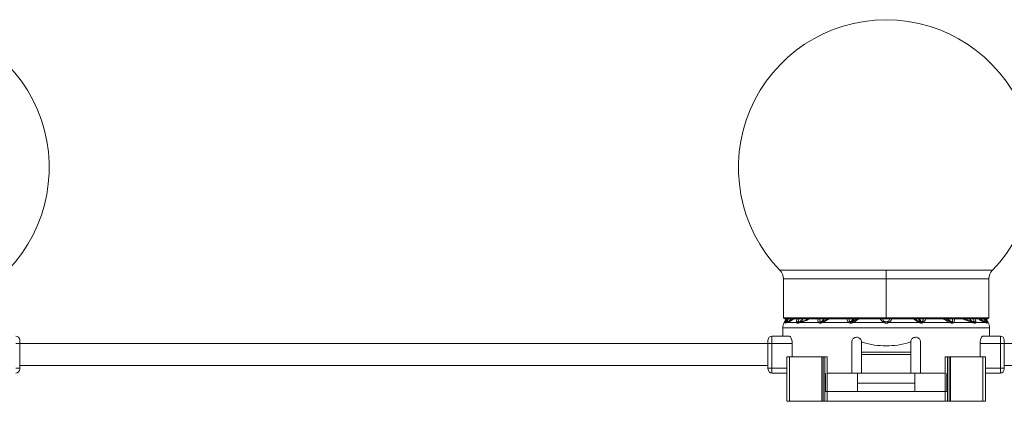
# Model space of a CAD drawing. Header units: millimetres. Extents: x -458 to 1924, y -69 to 431.
# Tile 43 of 49: x 1196 to 1396, y 153 to 230. Entities that reach past the tile are written whole.
import ezdxf

# ---------------------------------------------------------------- set-up
doc = ezdxf.new("R2010")
doc.units = ezdxf.units.MM

# ---------------------------------------------------------------- blocks, each defined once
blk = doc.blocks.new('Drawing View6')
at = {"color": 7, "linetype": 'Continuous', "lineweight": 18}
for p, q in [((-220.88, 1.74), (-242.45, 1.74)), ((-241.75, 0), (-241.75, -7.95)), ((-220.88, 0), (-241.75, 0)), ((-199.3, 1.74), (-220.88, 1.74)), ((-220.88, 0), (-220.88, 1.74)), ((-220.88, 0), (-220.88, -7.95)), ((-200, 0), (-220.88, 0)), ((-200, -7.95), (-200, 0)), ((-220.88, -7.95), (-241.75, -7.95)), ((-200, -7.95), (-220.88, -7.95)), ((-220.88, -7.95), (-220.88, -8.15)), ((-241.88, -9.92), (-241.88, -11.62)), ((-199.88, -9.92), (-241.88, -9.92)), ((-241.15, -8.15), (-241.59, -8.89)), ((-241.59, -8.89), (-241.35, -8.89)), ((-241.55, -8.15), (-220.88, -8.15)), ((-241.04, -8.89), (-241.33, -9.01)), ((-241.04, -8.89), (-239.03, -8.89)), ((-238.47, -8.89), (-234.52, -8.89)), ((-233.93, -8.89), (-228.37, -8.89)), ((-226.82, -8.15), (-227.77, -8.71)), ((-220.88, -8.15), (-200.2, -8.15)), ((-220.44, -8.89), (-214.02, -8.89)), ((-213.42, -8.89), (-207.82, -8.89)), ((-207.88, -8.7), (-208.96, -8.15)), ((-207.23, -8.89), (-203.28, -8.89)), ((-203.47, -8.68), (-204.98, -8.15)), ((-202.72, -8.89), (-200.71, -8.89)), ((-200.42, -9.01), (-200.71, -8.89)), ((-200.6, -8.15), (-200.16, -8.89)), ((-200.4, -8.89), (-200.16, -8.89)), ((-199.88, -11.62), (-199.88, -9.92)), ((-244.07, -13.12), (-244.07, -11.62)), ((-240.57, -11.62), (-244.07, -11.62)), ((-197.68, -11.62), (-201.18, -11.62)), ((-197.68, -11.62), (-197.68, -13.12)), ((-396.88, -13.12), (-397.68, -13.12)), ((-396.88, -12.42), (-396.88, -13.12)), ((-244.88, -13.12), (-396.88, -13.12)), ((-396.88, -13.12), (-396.88, -18.12)), ((-244.88, -13.12), (-244.88, -12.42)), ((-244.88, -13.12), (-244.07, -13.12)), ((-244.88, -18.12), (-244.88, -13.12)), ((-239.94, -13.12), (-244.07, -13.12)), ((-244.07, -18.12), (-244.07, -13.12)), ((-239.94, -13.12), (-239.94, -15.87)), ((-227.88, -19.12), (-227.88, -12.87)), ((-225.88, -14.87), (-225.88, -12.87)), ((-225.88, -12.87), (-225.67, -12.87)), ((-216.08, -12.87), (-215.88, -12.87)), ((-215.88, -12.87), (-215.88, -14.87)), ((-213.88, -12.87), (-213.88, -19.12)), ((-201.81, -13.12), (-201.81, -15.87)), ((-197.68, -13.12), (-201.81, -13.12)), ((-196.88, -13.12), (-197.68, -13.12)), ((-197.68, -13.12), (-197.68, -18.12)), ((-196.88, -12.42), (-196.88, -13.12)), ((-196.88, -13.12), (-196.88, -18.12)), ((-44.87, -13.12), (-196.88, -13.12)), ((-241.03, -15.87), (-241.03, -24.87)), ((-240.48, -15.87), (-241.03, -15.87)), ((-240.48, -15.87), (-240.48, -24.87)), ((-233.96, -15.87), (-240.48, -15.87)), ((-233.96, -15.87), (-233.96, -24.87)), ((-233.65, -15.87), (-233.96, -15.87)), ((-233.65, -15.87), (-233.65, -24.87)), ((-233.33, -15.87), (-233.65, -15.87)), ((-233.33, -15.87), (-233.33, -22.87)), ((-232.87, -15.87), (-232.87, -22.87)), ((-215.88, -14.87), (-225.88, -14.87)), ((-225.88, -15.37), (-225.88, -14.87)), ((-215.88, -15.37), (-225.88, -15.37)), ((-225.88, -15.37), (-225.88, -19.12)), ((-215.88, -15.37), (-215.88, -14.87)), ((-215.88, -19.12), (-215.88, -15.37)), ((-208.88, -15.87), (-208.88, -22.87)), ((-208.42, -15.87), (-208.42, -22.87)), ((-208.42, -15.87), (-208.1, -15.87)), ((-208.1, -15.87), (-208.1, -24.87)), ((-208.1, -15.87), (-207.79, -15.87)), ((-207.79, -15.87), (-207.79, -24.87)), ((-207.79, -15.87), (-201.27, -15.87)), ((-201.27, -15.87), (-201.27, -24.87)), ((-201.27, -15.87), (-200.72, -15.87)), ((-200.72, -15.87), (-200.72, -24.87)), ((-244.88, -17.62), (-396.88, -17.62)), ((-44.87, -17.62), (-196.88, -17.62)), ((-396.88, -18.12), (-397.68, -18.12)), ((-396.88, -18.32), (-396.88, -18.12)), ((-244.88, -18.32), (-244.88, -18.12)), ((-244.88, -18.12), (-244.07, -18.12)), ((-244.07, -19.12), (-244.07, -18.12)), ((-244.07, -18.12), (-241.03, -18.12)), ((-244.07, -19.12), (-241.03, -19.12)), ((-233.23, -19.12), (-233.23, -22.87)), ((-232.87, -19.12), (-227.88, -19.12)), ((-225.88, -19.12), (-227.88, -19.12)), ((-226.68, -21.17), (-226.68, -19.12)), ((-225.88, -19.12), (-215.88, -19.12)), ((-213.88, -19.12), (-215.88, -19.12)), ((-215.07, -21.17), (-215.07, -19.12)), ((-213.88, -19.12), (-208.88, -19.12)), ((-208.52, -19.12), (-208.52, -22.87)), ((-197.68, -18.12), (-200.72, -18.12)), ((-197.68, -19.12), (-200.72, -19.12)), ((-197.68, -18.12), (-197.68, -19.12)), ((-196.88, -18.12), (-197.68, -18.12)), ((-196.88, -18.32), (-196.88, -18.12)), ((-226.68, -22.87), (-226.68, -21.17)), ((-215.07, -21.17), (-226.68, -21.17)), ((-215.07, -22.87), (-215.07, -21.17)), ((-233.33, -22.87), (-233.33, -24.87)), ((-232.86, -22.87), (-233.33, -22.87)), ((-232.86, -22.87), (-232.86, -24.87)), ((-232.86, -22.87), (-208.89, -22.87)), ((-208.89, -22.87), (-208.89, -24.87)), ((-208.89, -22.87), (-208.42, -22.87)), ((-208.42, -22.87), (-208.42, -24.87)), ((-240.48, -24.87), (-241.03, -24.87)), ((-233.96, -24.87), (-240.48, -24.87)), ((-233.65, -24.87), (-233.96, -24.87)), ((-233.33, -24.87), (-233.65, -24.87)), ((-232.86, -24.87), (-233.33, -24.87)), ((-232.86, -24.87), (-208.89, -24.87)), ((-208.89, -24.87), (-208.42, -24.87)), ((-208.42, -24.87), (-208.1, -24.87)), ((-208.1, -24.87), (-207.79, -24.87)), ((-207.79, -24.87), (-201.27, -24.87)), ((-201.27, -24.87), (-200.72, -24.87))]:
    blk.add_line(p, q, dxfattribs=at)
at = {"color": 7, "linetype": 'Continuous', "lineweight": 18, "flags": 128}
blk.add_lwpolyline([(-227.69, -8.89), (-226.92, -8.89), (-226.13, -8.89), (-225.34, -8.89), (-224.55, -8.89), (-223.74, -8.89), (-222.94, -8.89), (-222.12, -8.89), (-221.31, -8.89)], dxfattribs=at)
at = {"color": 7, "linetype": 'Continuous', "lineweight": 18}
for centre, radius, start, end in [((-420.88, 22.58), 30, 315.991, 90), ((-220.88, 22.58), 30, 90, 224.009), ((-220.88, 22.58), 30, 315.991, 90), ((-244.25, 0), 2.5, 0, 44.009), ((-197.5, 0), 2.5, 135.991, 180), ((-241.55, -7.95), 0.2, 180, 270), ((-200.2, -7.95), 0.2, 270, 0), ((-239.88, -9.92), 2, 149.0362, 180), ((-240.96, -9.16), 0.47, 100.9672, 144.8077), ((-240.9, -9.24), 0.5, 109.1019, 153.0969), ((-240.9, -9.22), 0.482, 109.3625, 154.2596), ((-240.63, -9.11), 0.464, 111.8132, 151.3198), ((-238.6, -9.24), 0.556, 101.6448, 140.4638), ((-238.47, -9.22), 0.489, 111.492, 154.5199), ((-238.45, -9.13), 0.399, 113.9413, 162.016), ((-238.12, -9.02), 0.374, 116.4592, 160.1268), ((-234.08, -9.26), 0.575, 104.4162, 140.4213), ((-233.93, -9.21), 0.506, 114.2513, 153.2837), ((-233.8, -8.92), 0.248, 134.0214, 187.8098), ((-233.7, -8.86), 0.235, 136.7077, 188.1385), ((-227.93, -9.21), 0.543, 110.8768, 144.3208), ((-227.76, -9.18), 0.521, 122.0688, 155.3334), ((-220.8, -9.17), 0.582, 126.5982, 151.6208), ((-220.95, -9.17), 0.582, 28.3791, 53.4018), ((-215.43, -8.22), 1.54, 334.6618, 341.3124), ((-215.07, -8.42), 1.15, 335.9647, 344.8865), ((-213.94, -9.14), 0.461, 25.3523, 58.9903), ((-213.82, -9.16), 0.478, 33.9668, 67.8038), ((-208.05, -8.86), 0.235, 351.8615, 43.2923), ((-207.95, -8.92), 0.248, 352.1906, 45.9788), ((-207.82, -9.21), 0.506, 26.7165, 65.7489), ((-207.67, -9.26), 0.575, 39.5788, 75.5839), ((-203.63, -9.02), 0.374, 19.8732, 63.5408), ((-203.3, -9.13), 0.399, 17.9841, 66.0586), ((-203.28, -9.22), 0.489, 25.4801, 68.508), ((-203.15, -9.24), 0.556, 39.5362, 78.3552), ((-201.12, -9.11), 0.464, 28.6802, 68.1868), ((-200.79, -9.16), 0.47, 35.1923, 79.0329), ((-200.85, -9.22), 0.482, 25.7404, 70.6374), ((-200.85, -9.24), 0.5, 26.9031, 70.898), ((-201.88, -9.92), 2, 0, 30.9638), ((-397.68, -12.42), 0.8, 0, 90), ((-244.07, -12.42), 0.8, 90, 180), ((-197.68, -12.42), 0.8, 0, 90), ((-397.68, -18.32), 0.8, 270, 0), ((-244.07, -18.32), 0.8, 180, 270), ((-197.68, -18.32), 0.8, 270, 0)]:
    blk.add_arc(centre, radius, start, end, dxfattribs=at)
for points, knots in [([(-241.35, -9.01), (-241.36, -9), (-241.37, -8.98), (-241.35, -8.92), (-241.35, -8.89)], [0, 0, 0, 0, 0.5520112, 1, 1, 1, 1]), ([(-241.35, -8.89), (-241.32, -8.8), (-241.25, -8.61), (-241.09, -8.31), (-241.01, -8.15)], [0, 0, 0, 0, 0.4680955, 1, 1, 1, 1]), ([(-241.33, -9.01), (-241.34, -9.01), (-241.34, -9.02), (-241.35, -9.02), (-241.35, -9.01)], [0, 0, 0, 0, 0.560051, 1, 1, 1, 1]), ([(-240.16, -8.15), (-240.25, -8.25), (-240.5, -8.53), (-240.84, -8.67), (-241.07, -8.77)], [0, 0, 0, 0, 0.348264, 1, 1, 1, 1]), ([(-241.07, -8.77), (-241.07, -8.76), (-241.08, -8.75), (-241.06, -8.72), (-241.05, -8.7)], [0, 0, 0, 0, 0.543645, 1, 1, 1, 1]), ([(-241.06, -8.77), (-241.06, -8.77), (-241.06, -8.77), (-241.07, -8.77), (-241.07, -8.77)], [0, 0, 0, 0, 0.560002, 1, 1, 1, 1]), ([(-240.16, -8.15), (-240.24, -8.24), (-240.48, -8.52), (-240.83, -8.67), (-241.06, -8.77)], [0, 0, 0, 0, 0.322153, 1, 1, 1, 1]), ([(-240.81, -8.68), (-240.86, -8.7), (-240.95, -8.73), (-241.03, -8.76), (-241.06, -8.77)], [0, 0, 0, 0, 0.5430458, 1, 1, 1, 1]), ([(-241.05, -8.7), (-241.03, -8.66), (-240.99, -8.58), (-240.88, -8.4), (-240.79, -8.24), (-240.73, -8.15)], [0, 0, 0, 0, 0.282717, 0.578892, 1, 1, 1, 1]), ([(-239.67, -8.15), (-239.76, -8.22), (-239.99, -8.41), (-240.32, -8.59), (-240.7, -8.77), (-240.92, -8.85), (-241.04, -8.89)], [0, 0, 0, 0, 0.1398867, 0.360724, 0.6347037, 1, 1, 1, 1]), ([(-239.75, -8.15), (-239.81, -8.19), (-240.29, -8.55), (-240.57, -8.62), (-240.81, -8.68)], [0, 0, 0, 0, 0.1226787, 1, 1, 1, 1]), ([(-239.03, -8.89), (-239.05, -8.84), (-239.09, -8.72), (-239.07, -8.46), (-239.01, -8.25), (-238.98, -8.15)], [0, 0, 0, 0, 0.3062781, 0.6620204, 1, 1, 1, 1]), ([(-238.92, -9.01), (-238.95, -9), (-239, -8.97), (-239.02, -8.92), (-239.03, -8.89)], [0, 0, 0, 0, 0.578726, 1, 1, 1, 1]), ([(-238.83, -9.01), (-238.84, -9.01), (-238.88, -9.02), (-238.9, -9.01), (-238.92, -9.01)], [0, 0, 0, 0, 0.560194, 1, 1, 1, 1]), ([(-238.47, -8.89), (-238.54, -8.91), (-238.66, -8.95), (-238.77, -8.99), (-238.83, -9.01)], [0, 0, 0, 0, 0.555292, 1, 1, 1, 1]), ([(-238.71, -8.7), (-238.72, -8.66), (-238.72, -8.58), (-238.69, -8.4), (-238.63, -8.24), (-238.6, -8.15)], [0, 0, 0, 0, 0.2826194, 0.578744, 1, 1, 1, 1]), ([(-238.65, -8.77), (-238.67, -8.76), (-238.7, -8.75), (-238.71, -8.71), (-238.71, -8.7)], [0, 0, 0, 0, 0.5711685, 1, 1, 1, 1]), ([(-237.85, -8.15), (-237.87, -8.18), (-237.96, -8.32), (-238.22, -8.55), (-238.49, -8.68), (-238.65, -8.77)], [0, 0, 0, 0, 0.115872, 0.449722, 1, 1, 1, 1]), ([(-238.61, -8.76), (-238.62, -8.77), (-238.63, -8.77), (-238.65, -8.77), (-238.65, -8.77)], [0, 0, 0, 0, 0.560007, 1, 1, 1, 1]), ([(-237.81, -8.15), (-237.84, -8.18), (-237.93, -8.31), (-238.18, -8.55), (-238.45, -8.68), (-238.61, -8.76)], [0, 0, 0, 0, 0.113271, 0.448095, 1, 1, 1, 1]), ([(-238.28, -8.68), (-238.34, -8.7), (-238.46, -8.73), (-238.56, -8.75), (-238.61, -8.76)], [0, 0, 0, 0, 0.554562, 1, 1, 1, 1]), ([(-236.59, -8.15), (-236.62, -8.18), (-236.83, -8.35), (-237.24, -8.5), (-237.84, -8.73), (-238.24, -8.83), (-238.47, -8.89)], [0, 0, 0, 0, 0.048891, 0.310078, 0.599133, 1, 1, 1, 1]), ([(-236.74, -8.15), (-236.77, -8.16), (-237.34, -8.49), (-237.82, -8.59), (-238.28, -8.68)], [0, 0, 0, 0, 0.044719, 1, 1, 1, 1]), ([(-234.52, -8.89), (-234.58, -8.84), (-234.69, -8.72), (-234.77, -8.46), (-234.77, -8.25), (-234.77, -8.15)], [0, 0, 0, 0, 0.303764, 0.654764, 1, 1, 1, 1]), ([(-234.39, -8.99), (-234.42, -8.97), (-234.47, -8.95), (-234.51, -8.91), (-234.52, -8.89)], [0, 0, 0, 0, 0.579744, 1, 1, 1, 1]), ([(-234.05, -8.95), (-234.11, -8.97), (-234.2, -9.01), (-234.31, -9.01), (-234.36, -9), (-234.39, -8.99)], [0, 0, 0, 0, 0.482193, 0.740263, 1, 1, 1, 1]), ([(-234.22, -8.7), (-234.25, -8.66), (-234.3, -8.58), (-234.35, -8.4), (-234.34, -8.24), (-234.33, -8.15)], [0, 0, 0, 0, 0.282612, 0.578727, 1, 1, 1, 1]), ([(-234.14, -8.75), (-234.16, -8.75), (-234.19, -8.73), (-234.21, -8.71), (-234.22, -8.7)], [0, 0, 0, 0, 0.574767, 1, 1, 1, 1]), ([(-233.54, -8.15), (-233.55, -8.18), (-233.61, -8.3), (-233.8, -8.53), (-234.01, -8.67), (-234.14, -8.75)], [0, 0, 0, 0, 0.0905255, 0.4283247, 1, 1, 1, 1]), ([(-233.98, -8.74), (-234.01, -8.75), (-234.07, -8.77), (-234.12, -8.76), (-234.14, -8.75)], [0, 0, 0, 0, 0.5416872, 1, 1, 1, 1]), ([(-233.93, -8.89), (-233.96, -8.9), (-233.99, -8.92), (-234.03, -8.94), (-234.05, -8.95)], [0, 0, 0, 0, 0.5583762, 1, 1, 1, 1]), ([(-233.41, -8.15), (-233.42, -8.17), (-233.48, -8.29), (-233.66, -8.51), (-233.86, -8.65), (-233.98, -8.74)], [0, 0, 0, 0, 0.071997, 0.416313, 1, 1, 1, 1]), ([(-233.87, -8.7), (-233.89, -8.7), (-233.93, -8.72), (-233.96, -8.73), (-233.98, -8.74)], [0, 0, 0, 0, 0.557314, 1, 1, 1, 1]), ([(-232.5, -8.15), (-232.68, -8.27), (-233.14, -8.58), (-233.63, -8.77), (-233.93, -8.89)], [0, 0, 0, 0, 0.37174, 1, 1, 1, 1]), ([(-232.74, -8.15), (-232.84, -8.21), (-233.21, -8.44), (-233.59, -8.59), (-233.87, -8.7)], [0, 0, 0, 0, 0.255256, 1, 1, 1, 1]), ([(-228.37, -8.89), (-228.49, -8.8), (-228.75, -8.61), (-228.84, -8.31), (-228.89, -8.15)], [0, 0, 0, 0, 0.465818, 1, 1, 1, 1]), ([(-228.12, -8.7), (-228.17, -8.66), (-228.27, -8.58), (-228.38, -8.4), (-228.42, -8.24), (-228.44, -8.15)], [0, 0, 0, 0, 0.282713, 0.578886, 1, 1, 1, 1]), ([(-228.24, -8.97), (-228.26, -8.95), (-228.31, -8.93), (-228.35, -8.9), (-228.37, -8.89)], [0, 0, 0, 0, 0.55931, 1, 1, 1, 1]), ([(-227.69, -8.89), (-227.74, -8.92), (-227.83, -8.97), (-227.98, -9), (-228.12, -9), (-228.2, -8.98), (-228.24, -8.97)], [0, 0, 0, 0, 0.273675, 0.544486, 0.766897, 1, 1, 1, 1]), ([(-228.04, -8.74), (-228.05, -8.74), (-228.08, -8.72), (-228.11, -8.71), (-228.12, -8.7)], [0, 0, 0, 0, 0.555851, 1, 1, 1, 1]), ([(-227.71, -8.15), (-227.73, -8.22), (-227.81, -8.5), (-227.94, -8.64), (-228.04, -8.74)], [0, 0, 0, 0, 0.273504, 1, 1, 1, 1]), ([(-227.77, -8.71), (-227.8, -8.72), (-227.84, -8.74), (-227.91, -8.76), (-227.98, -8.76), (-228.02, -8.75), (-228.04, -8.74)], [0, 0, 0, 0, 0.255573, 0.503234, 0.749597, 1, 1, 1, 1]), ([(-227.5, -8.15), (-227.52, -8.22), (-227.59, -8.47), (-227.7, -8.61), (-227.77, -8.71)], [0, 0, 0, 0, 0.257868, 1, 1, 1, 1]), ([(-227.69, -8.89), (-227.71, -8.84), (-227.76, -8.76), (-227.77, -8.73), (-227.77, -8.71)], [0, 0, 0, 0, 0.559299, 1, 1, 1, 1]), ([(-226.48, -8.15), (-226.66, -8.29), (-227.03, -8.58), (-227.47, -8.78), (-227.69, -8.89)], [0, 0, 0, 0, 0.482432, 1, 1, 1, 1]), ([(-222.04, -8.15), (-222.03, -8.18), (-221.98, -8.29), (-221.83, -8.5), (-221.61, -8.73), (-221.4, -8.84), (-221.31, -8.89)], [0, 0, 0, 0, 0.087551, 0.374618, 0.728459, 1, 1, 1, 1]), ([(-221.63, -8.15), (-221.59, -8.24), (-221.51, -8.4), (-221.34, -8.58), (-221.21, -8.66), (-221.15, -8.7)], [0, 0, 0, 0, 0.421429, 0.717515, 1, 1, 1, 1]), ([(-221.31, -8.89), (-221.24, -8.93), (-221.11, -8.99), (-220.9, -9.02), (-220.71, -9), (-220.56, -8.96), (-220.48, -8.91), (-220.44, -8.89)], [0, 0, 0, 0, 0.269902, 0.490211, 0.672926, 0.851395, 1, 1, 1, 1]), ([(-221.15, -8.7), (-221.11, -8.72), (-221.05, -8.75), (-220.95, -8.77), (-220.86, -8.77), (-220.74, -8.76), (-220.66, -8.72), (-220.6, -8.7)], [0, 0, 0, 0, 0.212437, 0.388959, 0.539022, 0.670349, 1, 1, 1, 1]), ([(-220.6, -8.7), (-220.54, -8.66), (-220.41, -8.58), (-220.24, -8.4), (-220.16, -8.24), (-220.12, -8.15)], [0, 0, 0, 0, 0.282689, 0.578819, 1, 1, 1, 1]), ([(-220.44, -8.89), (-220.33, -8.83), (-220.11, -8.71), (-219.86, -8.45), (-219.76, -8.24), (-219.72, -8.15)], [0, 0, 0, 0, 0.327806, 0.696077, 1, 1, 1, 1]), ([(-214.04, -8.88), (-214.32, -8.75), (-214.75, -8.55), (-215.12, -8.25), (-215.24, -8.15)], [0, 0, 0, 0, 0.65376, 1, 1, 1, 1]), ([(-213.97, -8.72), (-214.24, -8.6), (-214.6, -8.44), (-214.91, -8.21), (-214.98, -8.15)], [0, 0, 0, 0, 0.758653, 1, 1, 1, 1]), ([(-213.97, -8.72), (-214.05, -8.62), (-214.15, -8.48), (-214.23, -8.22), (-214.25, -8.15)], [0, 0, 0, 0, 0.728431, 1, 1, 1, 1]), ([(-213.7, -8.75), (-213.8, -8.65), (-213.94, -8.51), (-214.02, -8.23), (-214.05, -8.15)], [0, 0, 0, 0, 0.6961765, 1, 1, 1, 1]), ([(-214.02, -8.89), (-214.02, -8.89), (-214.03, -8.89), (-214.04, -8.88), (-214.04, -8.88)], [0, 0, 0, 0, 0.558902, 1, 1, 1, 1]), ([(-213.53, -8.94), (-213.56, -8.96), (-213.64, -8.98), (-213.77, -8.98), (-213.9, -8.95), (-213.98, -8.91), (-214.02, -8.89)], [0, 0, 0, 0, 0.249494, 0.497197, 0.746131, 1, 1, 1, 1]), ([(-213.96, -8.72), (-213.96, -8.72), (-213.97, -8.72), (-213.97, -8.72), (-213.97, -8.72)], [0, 0, 0, 0, 0.557216, 1, 1, 1, 1]), ([(-213.7, -8.75), (-213.72, -8.75), (-213.76, -8.76), (-213.83, -8.76), (-213.9, -8.75), (-213.94, -8.73), (-213.96, -8.72)], [0, 0, 0, 0, 0.250852, 0.497991, 0.745905, 1, 1, 1, 1]), ([(-213.64, -8.72), (-213.65, -8.72), (-213.67, -8.73), (-213.69, -8.74), (-213.7, -8.75)], [0, 0, 0, 0, 0.562939, 1, 1, 1, 1]), ([(-213.3, -8.15), (-213.32, -8.25), (-213.36, -8.41), (-213.49, -8.6), (-213.59, -8.68), (-213.64, -8.72)], [0, 0, 0, 0, 0.43113, 0.722241, 1, 1, 1, 1]), ([(-213.42, -8.89), (-213.44, -8.9), (-213.47, -8.92), (-213.51, -8.94), (-213.53, -8.94)], [0, 0, 0, 0, 0.559965, 1, 1, 1, 1]), ([(-212.89, -8.15), (-212.89, -8.17), (-212.9, -8.35), (-213.06, -8.63), (-213.31, -8.81), (-213.42, -8.89)], [0, 0, 0, 0, 0.0682625, 0.5493795, 1, 1, 1, 1]), ([(-207.82, -8.89), (-208.11, -8.77), (-208.6, -8.58), (-209.07, -8.27), (-209.26, -8.15)], [0, 0, 0, 0, 0.6020447, 1, 1, 1, 1]), ([(-207.77, -8.74), (-207.84, -8.7), (-207.99, -8.6), (-208.18, -8.4), (-208.29, -8.22), (-208.34, -8.15)], [0, 0, 0, 0, 0.29204, 0.713629, 1, 1, 1, 1]), ([(-207.61, -8.75), (-207.68, -8.72), (-207.84, -8.62), (-208.04, -8.41), (-208.18, -8.24), (-208.22, -8.15), (-208.22, -8.15)], [0, 0, 0, 0, 0.28583, 0.698372, 0.989823, 1, 1, 1, 1]), ([(-207.77, -8.74), (-207.79, -8.73), (-207.83, -8.72), (-207.86, -8.7), (-207.88, -8.7)], [0, 0, 0, 0, 0.562686, 1, 1, 1, 1]), ([(-207.7, -8.95), (-207.72, -8.94), (-207.76, -8.92), (-207.8, -8.9), (-207.82, -8.89)], [0, 0, 0, 0, 0.561612, 1, 1, 1, 1]), ([(-207.61, -8.75), (-207.63, -8.76), (-207.68, -8.77), (-207.75, -8.75), (-207.77, -8.74)], [0, 0, 0, 0, 0.5409025, 1, 1, 1, 1]), ([(-207.36, -8.99), (-207.41, -9), (-207.49, -9.02), (-207.61, -8.99), (-207.67, -8.96), (-207.7, -8.95)], [0, 0, 0, 0, 0.4808387, 0.7383008, 1, 1, 1, 1]), ([(-207.53, -8.7), (-207.54, -8.71), (-207.56, -8.73), (-207.59, -8.75), (-207.61, -8.75)], [0, 0, 0, 0, 0.569816, 1, 1, 1, 1]), ([(-207.42, -8.15), (-207.41, -8.24), (-207.4, -8.4), (-207.45, -8.58), (-207.5, -8.66), (-207.53, -8.7)], [0, 0, 0, 0, 0.421454, 0.717521, 1, 1, 1, 1]), ([(-207.23, -8.89), (-207.25, -8.91), (-207.29, -8.95), (-207.34, -8.98), (-207.36, -8.99)], [0, 0, 0, 0, 0.56467, 1, 1, 1, 1]), ([(-206.97, -8.15), (-206.97, -8.16), (-206.96, -8.26), (-206.99, -8.46), (-207.06, -8.72), (-207.18, -8.84), (-207.23, -8.89)], [0, 0, 0, 0, 0.029365, 0.330402, 0.706505, 1, 1, 1, 1]), ([(-203.28, -8.89), (-203.52, -8.83), (-203.96, -8.71), (-204.57, -8.48), (-204.97, -8.3), (-205.14, -8.18), (-205.18, -8.15)], [0, 0, 0, 0, 0.408322, 0.76264, 0.943754, 1, 1, 1, 1]), ([(-203.14, -8.76), (-203.35, -8.66), (-203.64, -8.52), (-203.86, -8.24), (-203.93, -8.15)], [0, 0, 0, 0, 0.681942, 1, 1, 1, 1]), ([(-203.1, -8.77), (-203.19, -8.72), (-203.42, -8.62), (-203.7, -8.41), (-203.84, -8.22), (-203.9, -8.15)], [0, 0, 0, 0, 0.3170502, 0.7503322, 1, 1, 1, 1]), ([(-203.14, -8.76), (-203.2, -8.75), (-203.31, -8.72), (-203.42, -8.7), (-203.47, -8.68)], [0, 0, 0, 0, 0.565432, 1, 1, 1, 1]), ([(-202.92, -9.01), (-202.99, -8.98), (-203.11, -8.95), (-203.23, -8.91), (-203.28, -8.89)], [0, 0, 0, 0, 0.564676, 1, 1, 1, 1]), ([(-203.15, -8.15), (-203.12, -8.24), (-203.06, -8.4), (-203.03, -8.58), (-203.03, -8.66), (-203.04, -8.7)], [0, 0, 0, 0, 0.421041, 0.717299, 1, 1, 1, 1]), ([(-203.1, -8.77), (-203.1, -8.77), (-203.12, -8.77), (-203.13, -8.77), (-203.14, -8.76)], [0, 0, 0, 0, 0.559121, 1, 1, 1, 1]), ([(-203.04, -8.7), (-203.04, -8.72), (-203.05, -8.75), (-203.08, -8.76), (-203.1, -8.77)], [0, 0, 0, 0, 0.509913, 1, 1, 1, 1]), ([(-202.83, -9.01), (-202.85, -9.01), (-202.88, -9.02), (-202.91, -9.01), (-202.92, -9.01)], [0, 0, 0, 0, 0.559055, 1, 1, 1, 1]), ([(-202.72, -8.89), (-202.73, -8.92), (-202.76, -8.98), (-202.81, -9), (-202.83, -9.01)], [0, 0, 0, 0, 0.541803, 1, 1, 1, 1]), ([(-202.77, -8.15), (-202.73, -8.31), (-202.64, -8.61), (-202.7, -8.8), (-202.72, -8.89)], [0, 0, 0, 0, 0.525536, 1, 1, 1, 1]), ([(-200.71, -8.89), (-200.84, -8.84), (-201.08, -8.76), (-201.54, -8.54), (-201.88, -8.34), (-202.06, -8.16), (-202.08, -8.15)], [0, 0, 0, 0, 0.399487, 0.7128631, 0.9838826, 1, 1, 1, 1]), ([(-200.94, -8.68), (-201.2, -8.64), (-201.47, -8.59), (-201.98, -8.17), (-202, -8.15)], [0, 0, 0, 0, 0.9560861, 1, 1, 1, 1]), ([(-200.69, -8.77), (-200.79, -8.73), (-201.03, -8.63), (-201.35, -8.43), (-201.52, -8.23), (-201.59, -8.15)], [0, 0, 0, 0, 0.288519, 0.718464, 1, 1, 1, 1]), ([(-200.68, -8.77), (-200.78, -8.73), (-201.03, -8.63), (-201.35, -8.43), (-201.52, -8.23), (-201.59, -8.15)], [0, 0, 0, 0, 0.288338, 0.717896, 1, 1, 1, 1]), ([(-201.02, -8.15), (-200.96, -8.24), (-200.87, -8.4), (-200.76, -8.58), (-200.72, -8.66), (-200.7, -8.7)], [0, 0, 0, 0, 0.421045, 0.717302, 1, 1, 1, 1]), ([(-200.69, -8.77), (-200.73, -8.75), (-200.81, -8.73), (-200.9, -8.7), (-200.94, -8.68)], [0, 0, 0, 0, 0.542941, 1, 1, 1, 1]), ([(-200.74, -8.15), (-200.66, -8.31), (-200.5, -8.61), (-200.43, -8.8), (-200.4, -8.89)], [0, 0, 0, 0, 0.528095, 1, 1, 1, 1]), ([(-200.7, -8.7), (-200.69, -8.72), (-200.67, -8.75), (-200.68, -8.76), (-200.68, -8.77)], [0, 0, 0, 0, 0.510723, 1, 1, 1, 1]), ([(-200.68, -8.77), (-200.68, -8.77), (-200.69, -8.77), (-200.69, -8.77), (-200.69, -8.77)], [0, 0, 0, 0, 0.55978, 1, 1, 1, 1]), ([(-200.4, -9.01), (-200.4, -9.02), (-200.41, -9.02), (-200.41, -9.01), (-200.42, -9.01)], [0, 0, 0, 0, 0.559761, 1, 1, 1, 1]), ([(-200.4, -8.89), (-200.39, -8.93), (-200.38, -8.99), (-200.39, -9.01), (-200.4, -9.01)], [0, 0, 0, 0, 0.572072, 1, 1, 1, 1]), ([(-239.94, -13.12), (-239.95, -12.96), (-239.96, -12.64), (-240.07, -12.22), (-240.21, -11.88), (-240.39, -11.66), (-240.51, -11.63), (-240.57, -11.62)], [0, 0, 0, 0, 0.192981, 0.385659, 0.586478, 0.804523, 1, 1, 1, 1]), ([(-227.88, -12.87), (-227.87, -12.79), (-227.86, -12.61), (-227.74, -12.33), (-227.53, -12.09), (-227.24, -11.91), (-226.9, -11.85), (-226.55, -11.9), (-226.24, -12.07), (-226.01, -12.34), (-225.89, -12.62), (-225.88, -12.8), (-225.88, -12.87)], [0, 0, 0, 0, 0.072436, 0.171678, 0.273655, 0.380851, 0.493082, 0.607601, 0.720798, 0.830386, 0.936169, 1, 1, 1, 1]), ([(-215.88, -12.87), (-215.87, -12.79), (-215.86, -12.61), (-215.74, -12.33), (-215.52, -12.08), (-215.23, -11.91), (-214.9, -11.85), (-214.55, -11.9), (-214.24, -12.07), (-214.01, -12.33), (-213.89, -12.62), (-213.88, -12.8), (-213.88, -12.87)], [0, 0, 0, 0, 0.070113, 0.172193, 0.275296, 0.380868, 0.489956, 0.602613, 0.717149, 0.830046, 0.937783, 1, 1, 1, 1]), ([(-201.18, -11.62), (-201.25, -11.63), (-201.39, -11.67), (-201.59, -11.96), (-201.74, -12.39), (-201.8, -12.8), (-201.81, -13.05), (-201.81, -13.12)], [0, 0, 0, 0, 0.23522, 0.470544, 0.700974, 0.913889, 1, 1, 1, 1]), ([(-220.88, -13.63), (-221.67, -13.6), (-223.32, -13.53), (-224.87, -13.09), (-225.67, -12.87)], [0, 0, 0, 0, 0.486988, 1, 1, 1, 1]), ([(-216.08, -12.87), (-216.88, -13.09), (-218.43, -13.53), (-220.08, -13.6), (-220.88, -13.63)], [0, 0, 0, 0, 0.513031, 1, 1, 1, 1]), ([(-232.87, -15.87), (-232.9, -15.87), (-232.94, -15.87), (-233.1, -15.87), (-233.2, -15.87), (-233.22, -15.87)], [0, 0, 0, 0, 0.450672, 0.900903, 1, 1, 1, 1]), ([(-208.88, -15.87), (-208.85, -15.87), (-208.81, -15.87), (-208.65, -15.87), (-208.55, -15.87), (-208.53, -15.87)], [0, 0, 0, 0, 0.450672, 0.900903, 1, 1, 1, 1])]:
    blk.add_open_spline(points, degree=3, knots=knots, dxfattribs=at)

msp = doc.modelspace()

# ---------------------------------------------------------------- block references
at = {"color": 7, "linetype": 'Continuous', "lineweight": 18}
msp.add_blockref('Drawing View6', (1592.52, 177.47), dxfattribs=at)

doc.saveas('drawing.dxf')
